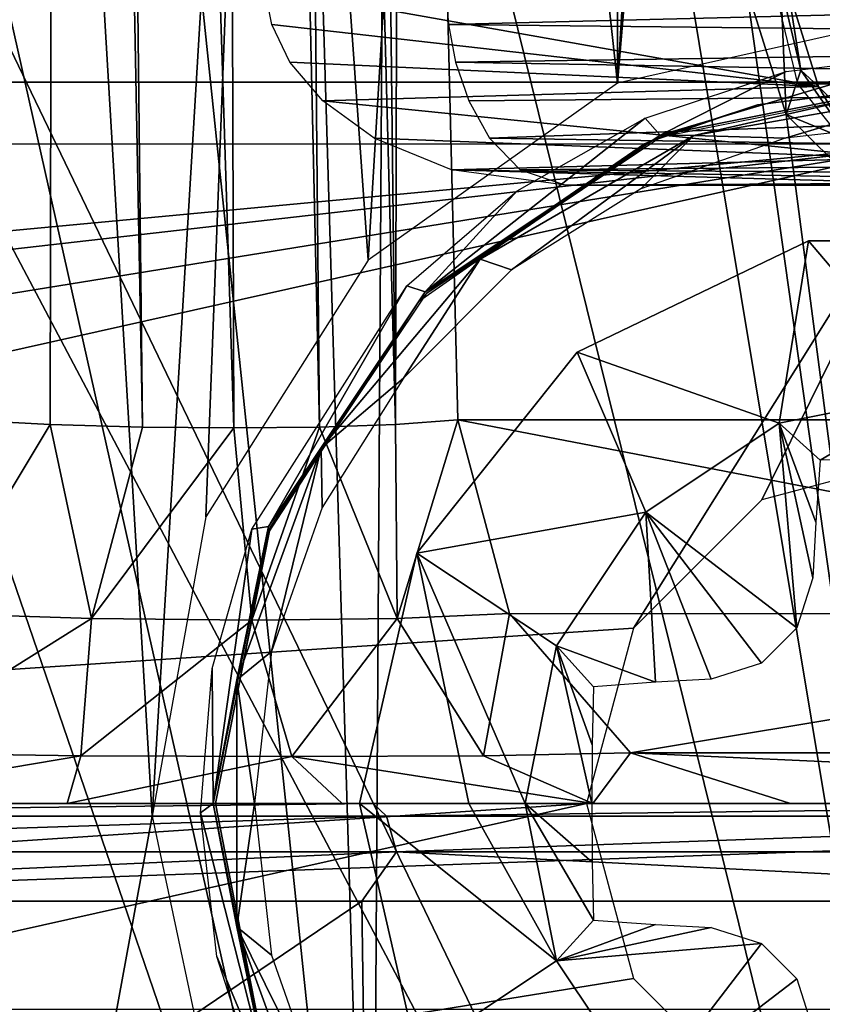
# Model space of a CAD drawing. Header units: millimetres. Extents: x -53 to 54, y -61 to 48.
# Tile 52 of 86: x 3.55 to 7.44, y 16.03 to 20.8. Entities that reach past the tile are written whole.
import ezdxf

# ---------------------------------------------------------------- set-up
doc = ezdxf.new("R2010")
doc.units = ezdxf.units.MM
doc.header["$LTSCALE"] = 65.185185
for name, color, linetype in [('1', 7, 'CONTINUOUS'), ('107', 7, 'CONTINUOUS'), ('108', 7, 'CONTINUOUS'), ('122', 7, 'CONTINUOUS'), ('179', 7, 'CONTINUOUS'), ('222', 7, 'CONTINUOUS'), ('230', 7, 'CONTINUOUS'), ('240', 7, 'CONTINUOUS'), ('243', 7, 'CONTINUOUS'), ('255', 7, 'CONTINUOUS'), ('257', 7, 'CONTINUOUS'), ('259', 7, 'CONTINUOUS'), ('260', 7, 'CONTINUOUS'), ('263', 7, 'CONTINUOUS'), ('264', 7, 'CONTINUOUS'), ('265', 7, 'CONTINUOUS'), ('266', 7, 'CONTINUOUS'), ('3', 7, 'CONTINUOUS'), ('30', 7, 'CONTINUOUS'), ('32', 7, 'CONTINUOUS'), ('33', 7, 'CONTINUOUS'), ('34', 7, 'CONTINUOUS'), ('6', 7, 'CONTINUOUS'), ('61', 7, 'CONTINUOUS'), ('67', 7, 'CONTINUOUS'), ('71', 7, 'CONTINUOUS'), ('81', 7, 'CONTINUOUS')]:
    doc.layers.add(name, color=color, linetype=linetype)

msp = doc.modelspace()

# ---------------------------------------------------------------- linework, layer by layer
at = {"layer": '1', "color": 7, "linetype": 'Continuous', "true_color": 0xe0f2ff}
for points in [[(8.239, 20, 21.8077), (10.1148, 20, 21.0036), (6.2001, 20, 12.8747), (8.239, 20, 21.8077)], [(10.1148, 20, 21.0036), (11.913, 20, 20.0384), (6.2001, 20, 12.8747), (10.1148, 20, 21.0036)]]:
    msp.add_3dface(points, dxfattribs=at)
at = {"layer": '107', "color": 7, "linetype": 'Continuous', "true_color": 0xe0f2ff}
for points in [[(4.7391, 20.9564, 10.9634), (7.4254, 20.4785, 22.0773), (4.7737, 20.7798, 11.0085), (4.7391, 20.9564, 10.9634)], [(4.7391, 20.9564, 10.9634), (7.2771, 20.9564, 22.0827), (7.4254, 20.4785, 22.0773), (4.7391, 20.9564, 10.9634)], [(4.7737, 20.7798, 11.0085), (7.4254, 20.4785, 22.0773), (4.8617, 20.5971, 11.1237), (4.7737, 20.7798, 11.0085)], [(4.8617, 20.5971, 11.1237), (7.4254, 20.4785, 22.0773), (5.0207, 20.4088, 11.3317), (4.8617, 20.5971, 11.1237)], [(7.4254, 20.4785, 22.0773), (7.7725, 20.1305, 21.9833), (5.0207, 20.4088, 11.3317), (7.4254, 20.4785, 22.0773)], [(5.0207, 20.4088, 11.3317), (7.7725, 20.1305, 21.9833), (5.271, 20.2278, 11.6592), (5.0207, 20.4088, 11.3317)], [(5.271, 20.2278, 11.6592), (7.7725, 20.1305, 21.9833), (5.6452, 20.0748, 12.1488), (5.271, 20.2278, 11.6592)], [(7.7725, 20.1305, 21.9833), (7.9958, 20.0341, 21.905), (5.6452, 20.0748, 12.1488), (7.7725, 20.1305, 21.9833)], [(8.239, 20, 21.8077), (6.2001, 20, 12.8747), (5.6452, 20.0748, 12.1488), (8.239, 20, 21.8077)], [(7.9958, 20.0341, 21.905), (8.239, 20, 21.8077), (5.6452, 20.0748, 12.1488), (7.9958, 20.0341, 21.905)]]:
    msp.add_3dface(points, dxfattribs=at)
at = {"layer": '108', "color": 7, "linetype": 'Continuous', "true_color": 0xe0f2ff}
for points in [[(12.7278, 20.9564, 19.4578), (5.6167, 20.9564, 10.5408), (5.6305, 20.7798, 10.5959), (12.7278, 20.9564, 19.4578)], [(12.7278, 20.9564, 19.4578), (5.6305, 20.7798, 10.5959), (12.7047, 20.7023, 19.5), (12.7278, 20.9564, 19.4578)], [(5.6305, 20.7798, 10.5959), (5.6656, 20.5971, 10.7366), (12.7047, 20.7023, 19.5), (5.6305, 20.7798, 10.5959)], [(12.7047, 20.7023, 19.5), (5.6656, 20.5971, 10.7366), (12.6286, 20.4731, 19.5725), (12.7047, 20.7023, 19.5)], [(5.6656, 20.5971, 10.7366), (5.7291, 20.4088, 10.9906), (12.6286, 20.4731, 19.5725), (5.6656, 20.5971, 10.7366)], [(5.7291, 20.4088, 10.9906), (5.8291, 20.2278, 11.3904), (12.6286, 20.4731, 19.5725), (5.7291, 20.4088, 10.9906)], [(12.6286, 20.4731, 19.5725), (5.8291, 20.2278, 11.3904), (12.3366, 20.1275, 19.7861), (12.6286, 20.4731, 19.5725)], [(5.8291, 20.2278, 11.3904), (5.9785, 20.0748, 11.9882), (12.3366, 20.1275, 19.7861), (5.8291, 20.2278, 11.3904)], [(12.3366, 20.1275, 19.7861), (5.9785, 20.0748, 11.9882), (12.1362, 20.0327, 19.9116), (12.3366, 20.1275, 19.7861)], [(5.9785, 20.0748, 11.9882), (6.2001, 20, 12.8747), (12.1362, 20.0327, 19.9116), (5.9785, 20.0748, 11.9882)], [(6.2001, 20, 12.8747), (11.913, 20, 20.0384), (12.1362, 20.0327, 19.9116), (6.2001, 20, 12.8747)]]:
    msp.add_3dface(points, dxfattribs=at)
at = {"layer": '122', "color": 7, "linetype": 'Continuous', "true_color": 0xe0f2ff}
for points in [[(14.5965, 20.9564, -18.0816), (7.2123, 20.9564, -7.9181), (7.3238, 20.4917, -7.837), (14.5965, 20.9564, -18.0816)], [(14.5965, 20.9564, -18.0816), (7.3238, 20.4917, -7.837), (14.6449, 20.702, -18.0725), (14.5965, 20.9564, -18.0816)], [(14.6449, 20.702, -18.0725), (7.3238, 20.4917, -7.837), (14.7386, 20.4727, -18.0231), (14.6449, 20.702, -18.0725)], [(7.3238, 20.4917, -7.837), (7.599, 20.1464, -7.6371), (14.7386, 20.4727, -18.0231), (7.3238, 20.4917, -7.837)]]:
    msp.add_3dface(points, dxfattribs=at)
at = {"layer": '179', "color": 7, "linetype": 'Continuous', "true_color": 0xe0f2ff}
for points in [[(7.0749, 20.9644, 22.4348), (7.2681, 20.3431, 22.419), (7.2435, 20.9665, 22.2997), (7.0749, 20.9644, 22.4348)], [(7.2771, 20.9564, 22.0827), (7.2435, 20.9665, 22.2997), (7.3406, 20.5581, 22.3029), (7.2771, 20.9564, 22.0827)], [(7.2435, 20.9665, 22.2997), (7.2681, 20.3431, 22.419), (7.3406, 20.5581, 22.3029), (7.2435, 20.9665, 22.2997)], [(7.4254, 20.4785, 22.0773), (7.2771, 20.9564, 22.0827), (7.3406, 20.5581, 22.3029), (7.4254, 20.4785, 22.0773)], [(7.2681, 20.3431, 22.419), (7.5792, 20.2143, 22.2506), (7.3406, 20.5581, 22.3029), (7.2681, 20.3431, 22.419)], [(7.5792, 20.2143, 22.2506), (7.4254, 20.4785, 22.0773), (7.3406, 20.5581, 22.3029), (7.5792, 20.2143, 22.2506)], [(7.7725, 20.1305, 21.9833), (7.4254, 20.4785, 22.0773), (7.5792, 20.2143, 22.2506), (7.7725, 20.1305, 21.9833)], [(7.2681, 20.3431, 22.419), (7.7261, 19.8907, 22.299), (7.5792, 20.2143, 22.2506), (7.2681, 20.3431, 22.419)]]:
    msp.add_3dface(points, dxfattribs=at)
at = {"layer": '222', "color": 7, "linetype": 'Continuous', "true_color": 0xe0f2ff}
for points in [[(6.6568, 20.2428, -24.8105), (8, 20.5099, -24.8105), (6.8208, 20.2399, -24.9451), (6.6568, 20.2428, -24.8105)], [(8, 20.5099, -24.8105), (8, 20.4479, -24.9451), (6.8208, 20.2399, -24.9451), (8, 20.5099, -24.8105)], [(8, 20.4479, -24.9451), (7.2636, 20.2273, -25), (6.8208, 20.2399, -24.9451), (8, 20.4479, -24.9451)], [(8, 20.4479, -24.9451), (8, 20.3102, -25), (7.2636, 20.2273, -25), (8, 20.4479, -24.9451)], [(5.5181, 19.4819, -24.8105), (6.6568, 20.2428, -24.8105), (5.7837, 19.6412, -24.9451), (5.5181, 19.4819, -24.8105)], [(6.6568, 20.2428, -24.8105), (6.8208, 20.2399, -24.9451), (5.7837, 19.6412, -24.9451), (6.6568, 20.2428, -24.8105)], [(6.8208, 20.2399, -24.9451), (5.9362, 19.5881, -25), (5.7837, 19.6412, -24.9451), (6.8208, 20.2399, -24.9451)], [(6.5639, 19.9825, -25), (5.9362, 19.5881, -25), (6.8208, 20.2399, -24.9451), (6.5639, 19.9825, -25)], [(7.2636, 20.2273, -25), (6.5639, 19.9825, -25), (6.8208, 20.2399, -24.9451), (7.2636, 20.2273, -25)], [(5.5181, 19.4819, -24.8105), (5.7837, 19.6412, -24.9451), (5.0141, 18.7239, -24.9451), (5.5181, 19.4819, -24.8105)], [(5.7837, 19.6412, -24.9451), (5.412, 19.064, -25), (5.0141, 18.7239, -24.9451), (5.7837, 19.6412, -24.9451)], [(5.9362, 19.5881, -25), (5.412, 19.064, -25), (5.7837, 19.6412, -24.9451), (5.9362, 19.5881, -25)], [(4.7572, 18.3432, -24.8105), (5.5181, 19.4819, -24.8105), (5.0141, 18.7239, -24.9451), (4.7572, 18.3432, -24.8105)], [(5.412, 19.064, -25), (5.0176, 18.4363, -25), (5.0141, 18.7239, -24.9451), (5.412, 19.064, -25)], [(4.7572, 18.3432, -24.8105), (5.0141, 18.7239, -24.9451), (4.6045, 17.5987, -24.9451), (4.7572, 18.3432, -24.8105)], [(5.0141, 18.7239, -24.9451), (4.7728, 17.7366, -25), (4.6045, 17.5987, -24.9451), (5.0141, 18.7239, -24.9451)], [(5.0176, 18.4363, -25), (4.7728, 17.7366, -25), (5.0141, 18.7239, -24.9451), (5.0176, 18.4363, -25)], [(4.4901, 17, -24.8105), (4.7572, 18.3432, -24.8105), (4.6045, 17.5987, -24.9451), (4.4901, 17, -24.8105)], [(4.7728, 17.7366, -25), (4.6898, 17, -25), (4.6045, 17.5987, -24.9451), (4.7728, 17.7366, -25)], [(4.4901, 17, -24.8105), (4.6045, 17.5987, -24.9451), (4.6045, 16.4013, -24.9451), (4.4901, 17, -24.8105)], [(4.6045, 17.5987, -24.9451), (4.6898, 17, -25), (4.6045, 16.4013, -24.9451), (4.6045, 17.5987, -24.9451)], [(4.7572, 15.6568, -24.8105), (4.4901, 17, -24.8105), (4.6045, 16.4013, -24.9451), (4.7572, 15.6568, -24.8105)], [(4.6898, 17, -25), (4.7728, 16.2634, -25), (4.6045, 16.4013, -24.9451), (4.6898, 17, -25)], [(4.7728, 16.2634, -25), (5.0176, 15.5637, -25), (4.6045, 16.4013, -24.9451), (4.7728, 16.2634, -25)], [(4.6045, 16.4013, -24.9451), (5.0176, 15.5637, -25), (5.0141, 15.2761, -24.9451), (4.6045, 16.4013, -24.9451)], [(4.7572, 15.6568, -24.8105), (4.6045, 16.4013, -24.9451), (5.0141, 15.2761, -24.9451), (4.7572, 15.6568, -24.8105)]]:
    msp.add_3dface(points, dxfattribs=at)
at = {"layer": '230', "color": 7, "linetype": 'Continuous', "true_color": 0xe0f2ff}
for points in [[(-0.0002, 17, 19.6346), (5.2655, 17, 18.9154), (0, 16.9374, 19.8768), (-0.0002, 17, 19.6346)], [(5.2655, 17, 18.9154), (5.3305, 16.9374, 19.1487), (0, 16.9374, 19.8768), (5.2655, 17, 18.9154)], [(5.2655, 17, 18.9154), (10.1452, 17, 16.8105), (5.3305, 16.9374, 19.1487), (5.2655, 17, 18.9154)], [(10.1452, 17, 16.8105), (10.2705, 16.9374, 17.0177), (5.3305, 16.9374, 19.1487), (10.1452, 17, 16.8105)], [(5.3305, 16.9374, 19.1487), (0, 16.765, 20.0586), (0, 16.9374, 19.8768), (5.3305, 16.9374, 19.1487)], [(5.3793, 16.765, 19.3239), (0, 16.765, 20.0586), (5.3305, 16.9374, 19.1487), (5.3793, 16.765, 19.3239)], [(10.2705, 16.9374, 17.0177), (5.3793, 16.765, 19.3239), (5.3305, 16.9374, 19.1487), (10.2705, 16.9374, 17.0177)], [(10.3644, 16.765, 17.1734), (5.3793, 16.765, 19.3239), (10.2705, 16.9374, 17.0177), (10.3644, 16.765, 17.1734)], [(5.211, 16.5262, 19.4479), (0, 16.5262, 20.1339), (5.3793, 16.765, 19.3239), (5.211, 16.5262, 19.4479)], [(5.3793, 16.765, 19.3239), (0, 16.5262, 20.1339), (0, 16.765, 20.0586), (5.3793, 16.765, 19.3239)], [(10.067, 16.5262, 17.4365), (5.211, 16.5262, 19.4479), (5.3793, 16.765, 19.3239), (10.067, 16.5262, 17.4365)], [(10.3644, 16.765, 17.1734), (10.067, 16.5262, 17.4365), (5.3793, 16.765, 19.3239), (10.3644, 16.765, 17.1734)]]:
    msp.add_3dface(points, dxfattribs=at)
at = {"layer": '240', "linetype": 'Continuous'}
for points in [[(13.8564, 17, -13), (-13.8564, 17, -13), (0.2626, 17, -11.8084), (13.8564, 17, -13)], [(0.6876, 17, -11.4996), (13.8564, 17, -13), (0.2626, 17, -11.8084), (0.6876, 17, -11.4996)], [(12.5, 17), (12.701, 17, -0.75), (0.6876, 17, -11.4996), (12.5, 17)], [(12.5, 17), (0.6876, 17, -11.4996), (10.3028, 17, 5.1543), (12.5, 17)], [(12.701, 17, -0.75), (13.25, 17, -1.299), (0.6876, 17, -11.4996), (12.701, 17, -0.75)], [(0.6876, 17, -11.4996), (0.85, 17, -11), (8.6949, 17, 5.3233), (0.6876, 17, -11.4996)], [(9.9513, 17, 4.7639), (0.6876, 17, -11.4996), (9.4374, 17, 4.6547), (9.9513, 17, 4.7639)], [(0.6876, 17, -11.4996), (9.9513, 17, 4.7639), (10.3028, 17, 5.1543), (0.6876, 17, -11.4996)], [(9.4374, 17, 4.6547), (0.6876, 17, -11.4996), (8.9575, 17, 4.8683), (9.4374, 17, 4.6547)], [(8.9575, 17, 4.8683), (0.6876, 17, -11.4996), (8.6949, 17, 5.3233), (8.9575, 17, 4.8683)], [(13.25, 17, -1.299), (13.8564, 17, -13), (0.6876, 17, -11.4996), (13.25, 17, -1.299)], [(2.5897, 17, 18.8227), (7.5766, 17, 17.424), (0.85, 17, -11), (2.5897, 17, 18.8227)], [(0.85, 17, -11), (7.5766, 17, 17.424), (8.6949, 17, 5.3233), (0.85, 17, -11)]]:
    msp.add_3dface(points, dxfattribs=at)
at = {"layer": '243', "linetype": 'Continuous'}
for points in [[(13.8564, 17, -13), (13.8564, 16, -13), (-13.8564, 16, -13), (13.8564, 17, -13)], [(-13.8564, 17, -13), (13.8564, 17, -13), (-13.8564, 16, -13), (-13.8564, 17, -13)]]:
    msp.add_3dface(points, dxfattribs=at)
at = {"layer": '255', "linetype": 'Continuous'}
for points in [[(8, 20.2, -28.1), (-8, 18.7, -28.1), (-8, 20.2, -28.1), (8, 20.2, -28.1)], [(-7.15, 18.4722, -28.1), (-8, 18.7, -28.1), (8, 20.2, -28.1), (-7.15, 18.4722, -28.1)], [(-6.5278, 17.85, -28.1), (-7.15, 18.4722, -28.1), (8, 20.2, -28.1), (-6.5278, 17.85, -28.1)], [(-6.3, 17, -28.1), (-6.5278, 17.85, -28.1), (8, 20.2, -28.1), (-6.3, 17, -28.1)], [(6.5278, 17.85, -28.1), (-6.3, 17, -28.1), (8, 20.2, -28.1), (6.5278, 17.85, -28.1)], [(7.15, 18.4722, -28.1), (6.5278, 17.85, -28.1), (8, 20.2, -28.1), (7.15, 18.4722, -28.1)], [(8, 18.7, -28.1), (7.15, 18.4722, -28.1), (8, 20.2, -28.1), (8, 18.7, -28.1)], [(6.3, 17, -28.1), (-6.3, 17, -28.1), (6.5278, 17.85, -28.1), (6.3, 17, -28.1)], [(6.3, 17, -28.1), (6.5278, 16.15, -28.1), (-8, 13.8, -28.1), (6.3, 17, -28.1)], [(-6.5278, 16.15, -28.1), (6.3, 17, -28.1), (-8, 13.8, -28.1), (-6.5278, 16.15, -28.1)], [(-6.5278, 16.15, -28.1), (-6.3, 17, -28.1), (6.3, 17, -28.1), (-6.5278, 16.15, -28.1)], [(6.5278, 16.15, -28.1), (7.15, 15.5278, -28.1), (-8, 13.8, -28.1), (6.5278, 16.15, -28.1)]]:
    msp.add_3dface(points, dxfattribs=at)
at = {"layer": '257', "linetype": 'Continuous'}
for points in [[(8, 20.5, -27.8), (-8, 20.5, -27.8), (8, 20.5, -26.6), (8, 20.5, -27.8)], [(8, 20.5, -26.6), (-8, 20.5, -27.8), (-8, 20.5, -26.6), (8, 20.5, -26.6)]]:
    msp.add_3dface(points, dxfattribs=at)
at = {"layer": '259', "linetype": 'Continuous'}
for points in [[(4.5, 17, -25), (4.7557, 15.6868, -26.3), (4.7664, 15.6606, -25), (4.5, 17, -25)], [(4.5, 17, -26.3), (4.7557, 15.6868, -26.3), (4.5, 17, -25), (4.5, 17, -26.3)]]:
    msp.add_3dface(points, dxfattribs=at)
at = {"layer": '260', "linetype": 'Continuous'}
for points in [[(8, 20.5, -25), (7.1298, 20.3901, -26.3679), (6.6606, 20.2336, -25), (8, 20.5, -25)], [(8, 20.5, -26.3), (8, 20.5, -26.6), (7.1298, 20.3901, -26.3679), (8, 20.5, -26.3)], [(8, 20.5, -26.3), (7.1298, 20.3901, -26.3679), (8, 20.5, -25), (8, 20.5, -26.3)], [(7.1298, 20.3901, -26.3679), (6.5823, 20.2, -26.3), (6.6606, 20.2336, -25), (7.1298, 20.3901, -26.3679)], [(6.6606, 20.2336, -25), (6.5823, 20.2, -26.3), (5.5251, 19.4749, -25), (6.6606, 20.2336, -25)], [(5.5251, 19.4749, -25), (6.5823, 20.2, -26.3), (5.4853, 19.4344, -26.3), (5.5251, 19.4749, -25)], [(4.7664, 18.3394, -25), (5.5251, 19.4749, -25), (5.4853, 19.4344, -26.3), (4.7664, 18.3394, -25)], [(4.7557, 18.3132, -26.3), (4.7664, 18.3394, -25), (5.4853, 19.4344, -26.3), (4.7557, 18.3132, -26.3)], [(4.5, 17, -26.3), (4.5, 17, -25), (4.7664, 18.3394, -25), (4.5, 17, -26.3)], [(4.5, 17, -26.3), (4.7664, 18.3394, -25), (4.7557, 18.3132, -26.3), (4.5, 17, -26.3)]]:
    msp.add_3dface(points, dxfattribs=at)
at = {"layer": '263', "color": 253, "linetype": 'Continuous', "true_color": 0x999999}
for points in [[(6.2542, 19.1891, -29.1566), (7.3769, 19.7298, -28.1), (7.3769, 19.7298, -29.1566), (6.2542, 19.1891, -29.1566)], [(6.2542, 19.1891, -28.1), (7.3769, 19.7298, -28.1), (6.2542, 19.1891, -29.1566), (6.2542, 19.1891, -28.1)], [(7.3769, 19.7298, -29.1566), (8.6231, 19.7298, -28.1), (8.6231, 19.7298, -29.1566), (7.3769, 19.7298, -29.1566)], [(7.3769, 19.7298, -28.1), (8.6231, 19.7298, -28.1), (7.3769, 19.7298, -29.1566), (7.3769, 19.7298, -28.1)], [(5.4773, 18.2149, -29.1566), (6.2542, 19.1891, -28.1), (6.2542, 19.1891, -29.1566), (5.4773, 18.2149, -29.1566)], [(5.4773, 18.2149, -28.1), (6.2542, 19.1891, -28.1), (5.4773, 18.2149, -29.1566), (5.4773, 18.2149, -28.1)], [(5.2, 17, -29.1566), (5.4773, 18.2149, -28.1), (5.4773, 18.2149, -29.1566), (5.2, 17, -29.1566)], [(5.2, 17, -28.1), (5.4773, 18.2149, -28.1), (5.2, 17, -29.1566), (5.2, 17, -28.1)]]:
    msp.add_3dface(points, dxfattribs=at)
at = {"layer": '264', "color": 253, "linetype": 'Continuous', "true_color": 0x999999}
for points in [[(6.2542, 19.1891, -29.1566), (7.3769, 19.7298, -29.1566), (7.2355, 18.8456, -29.7654), (6.2542, 19.1891, -29.1566)], [(7.3769, 19.7298, -29.1566), (8, 18.9977, -29.7654), (7.2355, 18.8456, -29.7654), (7.3769, 19.7298, -29.1566)], [(7.3769, 19.7298, -29.1566), (8.6231, 19.7298, -29.1566), (8, 18.9977, -29.7654), (7.3769, 19.7298, -29.1566)], [(5.4773, 18.2149, -29.1566), (6.2542, 19.1891, -29.1566), (6.5874, 18.4126, -29.7654), (5.4773, 18.2149, -29.1566)], [(6.2542, 19.1891, -29.1566), (7.2355, 18.8456, -29.7654), (6.5874, 18.4126, -29.7654), (6.2542, 19.1891, -29.1566)], [(8, 18.9977, -29.7654), (7.4339, 18.6661, -29.8921), (7.2355, 18.8456, -29.7654), (8, 18.9977, -29.7654)], [(8, 18.6734, -29.9332), (7.4339, 18.6661, -29.8921), (8, 18.9977, -29.7654), (8, 18.6734, -29.9332)], [(6.5874, 18.4126, -29.7654), (7.2355, 18.8456, -29.7654), (7.3201, 17.8513, -30.1488), (6.5874, 18.4126, -29.7654)], [(7.4124, 18.3648, -30.0138), (7.3973, 18.0951, -30.0997), (7.2355, 18.8456, -29.7654), (7.4124, 18.3648, -30.0138)], [(7.2355, 18.8456, -29.7654), (7.3973, 18.0951, -30.0997), (7.3201, 17.8513, -30.1488), (7.2355, 18.8456, -29.7654)], [(7.4339, 18.6661, -29.8921), (7.4124, 18.3648, -30.0138), (7.2355, 18.8456, -29.7654), (7.4339, 18.6661, -29.8921)], [(5.4773, 18.2149, -29.1566), (6.5874, 18.4126, -29.7654), (6.1544, 17.7645, -29.7654), (5.4773, 18.2149, -29.1566)], [(6.1544, 17.7645, -29.7654), (6.5874, 18.4126, -29.7654), (6.6354, 17.5876, -30.0138), (6.1544, 17.7645, -29.7654)], [(7.1485, 17.6797, -30.1488), (6.5874, 18.4126, -29.7654), (7.3201, 17.8513, -30.1488), (7.1485, 17.6797, -30.1488)], [(6.9049, 17.6027, -30.0997), (6.5874, 18.4126, -29.7654), (7.1485, 17.6797, -30.1488), (6.9049, 17.6027, -30.0997)], [(6.6354, 17.5876, -30.0138), (6.5874, 18.4126, -29.7654), (6.9049, 17.6027, -30.0997), (6.6354, 17.5876, -30.0138)], [(5.2, 17, -29.1566), (5.4773, 18.2149, -29.1566), (5.7299, 17, -29.5934), (5.2, 17, -29.1566)], [(5.4773, 18.2149, -29.1566), (6.0023, 17, -29.7654), (5.7299, 17, -29.5934), (5.4773, 18.2149, -29.1566)], [(5.4773, 18.2149, -29.1566), (6.1544, 17.7645, -29.7654), (6.0023, 17, -29.7654), (5.4773, 18.2149, -29.1566)], [(6.0023, 17, -29.7654), (6.1544, 17.7645, -29.7654), (6.3266, 17, -29.9332), (6.0023, 17, -29.7654)], [(6.3339, 17.5661, -29.8921), (6.1544, 17.7645, -29.7654), (6.6354, 17.5876, -30.0138), (6.3339, 17.5661, -29.8921)], [(6.3284, 17.2845, -29.9228), (6.1544, 17.7645, -29.7654), (6.3339, 17.5661, -29.8921), (6.3284, 17.2845, -29.9228)], [(6.3266, 17, -29.9332), (6.1544, 17.7645, -29.7654), (6.3284, 17.2845, -29.9228), (6.3266, 17, -29.9332)]]:
    msp.add_3dface(points, dxfattribs=at)
at = {"layer": '265', "color": 253, "linetype": 'Continuous', "true_color": 0x999999}
for points in [[(5.2, 17, -28.1), (5.4773, 15.7851, -29.1566), (5.4773, 15.7851, -28.1), (5.2, 17, -28.1)], [(5.2, 17, -28.1), (5.2, 17, -29.1566), (5.4773, 15.7851, -29.1566), (5.2, 17, -28.1)]]:
    msp.add_3dface(points, dxfattribs=at)
at = {"layer": '266', "color": 253, "linetype": 'Continuous', "true_color": 0x999999}
for points in [[(5.4773, 15.7851, -29.1566), (5.2, 17, -29.1566), (6.1544, 16.2355, -29.7654), (5.4773, 15.7851, -29.1566)], [(5.2, 17, -29.1566), (5.7299, 17, -29.5934), (6.1544, 16.2355, -29.7654), (5.2, 17, -29.1566)], [(5.7299, 17, -29.5934), (6.0023, 17, -29.7654), (6.1544, 16.2355, -29.7654), (5.7299, 17, -29.5934)], [(6.3339, 16.4339, -29.8921), (6.0023, 17, -29.7654), (6.3284, 16.7153, -29.9228), (6.3339, 16.4339, -29.8921)], [(6.0023, 17, -29.7654), (6.3266, 17, -29.9332), (6.3284, 16.7153, -29.9228), (6.0023, 17, -29.7654)], [(6.0023, 17, -29.7654), (6.3339, 16.4339, -29.8921), (6.1544, 16.2355, -29.7654), (6.0023, 17, -29.7654)], [(6.3339, 16.4339, -29.8921), (6.6354, 16.4124, -30.0138), (6.1544, 16.2355, -29.7654), (6.3339, 16.4339, -29.8921)], [(6.6354, 16.4124, -30.0138), (6.9049, 16.3973, -30.0997), (6.1544, 16.2355, -29.7654), (6.6354, 16.4124, -30.0138)], [(6.1544, 16.2355, -29.7654), (6.9049, 16.3973, -30.0997), (7.1486, 16.3202, -30.1488), (6.1544, 16.2355, -29.7654)], [(6.5874, 15.5874, -29.7654), (6.1544, 16.2355, -29.7654), (7.1486, 16.3202, -30.1488), (6.5874, 15.5874, -29.7654)], [(7.3202, 16.1487, -30.1488), (6.5874, 15.5874, -29.7654), (7.1486, 16.3202, -30.1488), (7.3202, 16.1487, -30.1488)], [(5.4773, 15.7851, -29.1566), (6.1544, 16.2355, -29.7654), (6.5874, 15.5874, -29.7654), (5.4773, 15.7851, -29.1566)], [(7.3973, 15.9049, -30.0997), (6.5874, 15.5874, -29.7654), (7.3202, 16.1487, -30.1488), (7.3973, 15.9049, -30.0997)]]:
    msp.add_3dface(points, dxfattribs=at)
at = {"layer": '3', "color": 7, "linetype": 'Continuous', "true_color": 0xe0f2ff}
for points in [[(3.7813, 17, -5.4161), (5.1152, 17, -5.5474), (-0.0002, 17, 19.6346), (3.7813, 17, -5.4161)], [(-0.0002, 17, 19.6346), (5.1152, 17, -5.5474), (5.2655, 17, 18.9154), (-0.0002, 17, 19.6346)], [(2.4787, 17, -5.7342), (3.7813, 17, -5.4161), (-0.0002, 17, 19.6346), (2.4787, 17, -5.7342)], [(5.1152, 17, -5.5474), (6.3305, 17, -6.1137), (5.2655, 17, 18.9154), (5.1152, 17, -5.5474)], [(6.3305, 17, -6.1137), (7.2901, 17, -7.0515), (5.2655, 17, 18.9154), (6.3305, 17, -6.1137)], [(5.2655, 17, 18.9154), (7.2901, 17, -7.0515), (10.1452, 17, 16.8105), (5.2655, 17, 18.9154)], [(7.2901, 17, -7.0515), (11.9259, 17, -13.4321), (10.1452, 17, 16.8105), (7.2901, 17, -7.0515)]]:
    msp.add_3dface(points, dxfattribs=at)
at = {"layer": '30', "color": 7, "linetype": 'Continuous', "true_color": 0xe0f2ff}
for points in [[(3.8568, 38.7023, 21.9386), (3.6208, 30.2591, 22.5811), (8.6145, 10.0376, 22.7146), (3.8568, 38.7023, 21.9386)], [(7.0749, 20.9644, 22.4348), (3.8568, 38.7023, 21.9386), (8.6145, 10.0376, 22.7146), (7.0749, 20.9644, 22.4348)], [(3.6208, 30.2591, 22.5811), (3.3599, 20.9644, 23.2828), (8.6145, 10.0376, 22.7146), (3.6208, 30.2591, 22.5811)], [(3.3599, 20.9644, 23.2828), (3.1747, 20.3361, 23.3534), (8.6145, 10.0376, 22.7146), (3.3599, 20.9644, 23.2828)], [(7.2681, 20.3431, 22.419), (7.0749, 20.9644, 22.4348), (8.6145, 10.0376, 22.7146), (7.2681, 20.3431, 22.419)], [(8.6145, 10.0376, 22.7146), (3.1747, 20.3361, 23.3534), (2.9282, 10.0376, 24.1161), (8.6145, 10.0376, 22.7146)], [(7.7261, 19.8907, 22.299), (7.2681, 20.3431, 22.419), (8.6145, 10.0376, 22.7146), (7.7261, 19.8907, 22.299)]]:
    msp.add_3dface(points, dxfattribs=at)
at = {"layer": '32', "color": 7, "linetype": 'Continuous', "true_color": 0xe0f2ff}
for points in [[(7.4254, 32.0351, -21.4982), (6.4514, 20.4941, -22.6564), (7.3221, 30.7918, -21.6261), (7.4254, 32.0351, -21.4982)], [(7.9328, 20.8254, -22.1564), (6.4514, 20.4941, -22.6564), (7.4254, 32.0351, -21.4982), (7.9328, 20.8254, -22.1564)], [(7.3221, 30.7918, -21.6261), (6.4514, 20.4941, -22.6564), (7.001, 29.5682, -21.8226), (7.3221, 30.7918, -21.6261)], [(7.001, 29.5682, -21.8226), (6.4514, 20.4941, -22.6564), (6.4592, 28.3954, -22.0751), (7.001, 29.5682, -21.8226)], [(6.4592, 28.3954, -22.0751), (6.4514, 20.4941, -22.6564), (5.7039, 27.3181, -22.3605), (6.4592, 28.3954, -22.0751)], [(5.7039, 27.3181, -22.3605), (5.2415, 19.636, -23.0285), (4.7613, 26.3865, -22.6471), (5.7039, 27.3181, -22.3605)], [(6.4514, 20.4941, -22.6564), (5.2415, 19.636, -23.0285), (5.7039, 27.3181, -22.3605), (6.4514, 20.4941, -22.6564)], [(4.7613, 26.3865, -22.6471), (4.1932, 16.938, -23.4352), (3.6758, 25.6425, -22.9014), (4.7613, 26.3865, -22.6471)], [(4.4534, 18.391, -23.283), (4.1932, 16.938, -23.4352), (4.7613, 26.3865, -22.6471), (4.4534, 18.391, -23.283)], [(5.2415, 19.636, -23.0285), (4.4534, 18.391, -23.283), (4.7613, 26.3865, -22.6471), (5.2415, 19.636, -23.0285)], [(2.495, 25.1076, -23.0979), (3.6758, 25.6425, -22.9014), (2.9282, 10.0376, -24.1161), (2.495, 25.1076, -23.0979)], [(3.6758, 25.6425, -22.9014), (4.1932, 16.938, -23.4352), (2.9282, 10.0376, -24.1161), (3.6758, 25.6425, -22.9014)], [(4.1932, 16.938, -23.4352), (4.4989, 15.4982, -23.4817), (2.9282, 10.0376, -24.1161), (4.1932, 16.938, -23.4352)]]:
    msp.add_3dface(points, dxfattribs=at)
at = {"layer": '33', "color": 7, "linetype": 'Continuous', "true_color": 0xe0f2ff}
for points in [[(10.1594, 13, -17.5965), (7.454, 40.2093, -17.3601), (5.6247, 31.9724, -18.4877), (10.1594, 13, -17.5965)], [(5.3672, 30.2422, -18.6585), (10.1594, 13, -17.5965), (5.6247, 31.9724, -18.4877), (5.3672, 30.2422, -18.6585)], [(4.78, 28.9257, -18.8886), (5.2589, 13, -19.6263), (5.3672, 30.2422, -18.6585), (4.78, 28.9257, -18.8886)], [(5.2589, 13, -19.6263), (10.1594, 13, -17.5965), (5.3672, 30.2422, -18.6585), (5.2589, 13, -19.6263)], [(3.732, 27.6491, -19.1915), (5.2589, 13, -19.6263), (4.78, 28.9257, -18.8886), (3.732, 27.6491, -19.1915)], [(2.1946, 26.6529, -19.48), (5.2589, 13, -19.6263), (3.732, 27.6491, -19.1915), (2.1946, 26.6529, -19.48)], [(0.7279, 26.244, -19.6111), (5.2589, 13, -19.6263), (2.1946, 26.6529, -19.48), (0.7279, 26.244, -19.6111)], [(0, 13, -20.3187), (5.2589, 13, -19.6263), (0.7279, 26.244, -19.6111), (0, 13, -20.3187)]]:
    msp.add_3dface(points, dxfattribs=at)
at = {"layer": '34', "color": 7, "linetype": 'Continuous', "true_color": 0xe0f2ff}
for points in [[(0, 13, 20.3187), (5.211, 16.5262, 19.4479), (5.2589, 13, 19.6263), (0, 13, 20.3187)], [(0, 16.5262, 20.1339), (5.211, 16.5262, 19.4479), (0, 13, 20.3187), (0, 16.5262, 20.1339)], [(5.211, 16.5262, 19.4479), (10.067, 16.5262, 17.4365), (5.2589, 13, 19.6263), (5.211, 16.5262, 19.4479)], [(5.2589, 13, 19.6263), (10.067, 16.5262, 17.4365), (10.1594, 13, 17.5965), (5.2589, 13, 19.6263)]]:
    msp.add_3dface(points, dxfattribs=at)
at = {"layer": '6', "color": 7, "linetype": 'Continuous', "true_color": 0xe0f2ff}
for points in [[(10.3119, 18.8605, -14.605), (5.402, 29.9883, -9.1708), (9.2849, 29.7997, -14.4929), (10.3119, 18.8605, -14.605)], [(5.676, 18.8605, -8.2242), (5.402, 29.9883, -9.1708), (10.3119, 18.8605, -14.605), (5.676, 18.8605, -8.2242)]]:
    msp.add_3dface(points, dxfattribs=at)
at = {"layer": '61', "color": 7, "linetype": 'Continuous', "true_color": 0xe0f2ff}
for points in [[(8, 20.5099, -24.8105), (6.6568, 20.2428, -24.8105), (8, 20.6397, -22.3338), (8, 20.5099, -24.8105)], [(8, 20.6397, -22.3338), (6.6568, 20.2428, -24.8105), (7.2689, 20.5512, -22.602), (8, 20.6397, -22.3338)], [(7.2689, 20.5512, -22.602), (6.6568, 20.2428, -24.8105), (6.5843, 20.3244, -22.8378), (7.2689, 20.5512, -22.602)], [(6.5843, 20.3244, -22.8378), (5.5181, 19.4819, -24.8105), (5.9642, 19.9723, -23.0412), (6.5843, 20.3244, -22.8378)], [(6.6568, 20.2428, -24.8105), (5.5181, 19.4819, -24.8105), (6.5843, 20.3244, -22.8378), (6.6568, 20.2428, -24.8105)], [(5.9642, 19.9723, -23.0412), (5.5181, 19.4819, -24.8105), (5.4287, 19.5105, -23.2126), (5.9642, 19.9723, -23.0412)], [(5.4287, 19.5105, -23.2126), (4.7572, 18.3432, -24.8105), (4.6763, 18.3308, -23.4685), (5.4287, 19.5105, -23.2126)], [(5.5181, 19.4819, -24.8105), (4.7572, 18.3432, -24.8105), (5.4287, 19.5105, -23.2126), (5.5181, 19.4819, -24.8105)], [(4.6763, 18.3308, -23.4685), (4.4901, 17, -24.8105), (4.4849, 17.655, -23.5574), (4.6763, 18.3308, -23.4685)], [(4.7572, 18.3432, -24.8105), (4.4901, 17, -24.8105), (4.6763, 18.3308, -23.4685), (4.7572, 18.3432, -24.8105)], [(4.4849, 17.655, -23.5574), (4.4901, 17, -24.8105), (4.428, 16.9546, -23.6212), (4.4849, 17.655, -23.5574)], [(4.4901, 17, -24.8105), (4.7572, 15.6568, -24.8105), (4.428, 16.9546, -23.6212), (4.4901, 17, -24.8105)], [(4.428, 16.9546, -23.6212), (4.7572, 15.6568, -24.8105), (4.5078, 16.2572, -23.6587), (4.428, 16.9546, -23.6212)], [(4.5078, 16.2572, -23.6587), (4.7572, 15.6568, -24.8105), (4.7199, 15.5911, -23.6672), (4.5078, 16.2572, -23.6587)]]:
    msp.add_3dface(points, dxfattribs=at)
at = {"layer": '67', "color": 7, "linetype": 'Continuous', "true_color": 0xe0f2ff}
for points in [[(5.676, 18.8605, -8.2242), (10.3119, 18.8605, -14.605), (10.5638, 17.9205, -14.4217), (5.676, 18.8605, -8.2242)], [(5.9275, 17.9213, -8.0414), (5.676, 18.8605, -8.2242), (10.5638, 17.9205, -14.4217), (5.9275, 17.9213, -8.0414)], [(6.5139, 17.2451, -7.6154), (5.9275, 17.9213, -8.0414), (10.5638, 17.9205, -14.4217), (6.5139, 17.2451, -7.6154)], [(11.1504, 17.2447, -13.9955), (6.5139, 17.2451, -7.6154), (10.5638, 17.9205, -14.4217), (11.1504, 17.2447, -13.9955)], [(11.9259, 17, -13.4321), (7.2901, 17, -7.0515), (6.5139, 17.2451, -7.6154), (11.9259, 17, -13.4321)], [(11.9259, 17, -13.4321), (6.5139, 17.2451, -7.6154), (11.1504, 17.2447, -13.9955), (11.9259, 17, -13.4321)]]:
    msp.add_3dface(points, dxfattribs=at)
at = {"layer": '71', "color": 7, "linetype": 'Continuous', "true_color": 0xe0f2ff}
for points in [[(3.2703, 18.8605, -7.5655), (3.1019, 29.9883, -8.4701), (3.7382, 40.3075, -9.2148), (3.2703, 18.8605, -7.5655)], [(3.2703, 18.8605, -7.5655), (3.7382, 40.3075, -9.2148), (3.6989, 18.8392, -7.4332), (3.2703, 18.8605, -7.5655)], [(3.6989, 18.8392, -7.4332), (3.7382, 40.3075, -9.2148), (4.1468, 18.826, -7.4002), (3.6989, 18.8392, -7.4332)], [(3.7382, 40.3075, -9.2148), (3.9068, 40.3099, -9.2411), (4.1468, 18.826, -7.4002), (3.7382, 40.3075, -9.2148)], [(4.1468, 18.826, -7.4002), (3.9068, 40.3099, -9.2411), (4.5895, 18.8215, -7.4688), (4.1468, 18.826, -7.4002)], [(3.9068, 40.3099, -9.2411), (4.5197, 40.3075, -9.4729), (4.5895, 18.8215, -7.4688), (3.9068, 40.3099, -9.2411)], [(4.5895, 18.8215, -7.4688), (4.5197, 40.3075, -9.4729), (5.0056, 18.826, -7.6353), (4.5895, 18.8215, -7.4688)], [(4.5197, 40.3075, -9.4729), (4.8005, 40.299, -9.6697), (5.0056, 18.826, -7.6353), (4.5197, 40.3075, -9.4729)], [(5.0056, 18.826, -7.6353), (4.8005, 40.299, -9.6697), (5.3741, 18.8392, -7.8915), (5.0056, 18.826, -7.6353)], [(4.8005, 40.299, -9.6697), (5.1314, 40.279, -10.0227), (5.3741, 18.8392, -7.8915), (4.8005, 40.299, -9.6697)], [(5.1314, 40.279, -10.0227), (5.402, 29.9883, -9.1708), (5.3741, 18.8392, -7.8915), (5.1314, 40.279, -10.0227)], [(5.402, 29.9883, -9.1708), (5.676, 18.8605, -8.2242), (5.3741, 18.8392, -7.8915), (5.402, 29.9883, -9.1708)]]:
    msp.add_3dface(points, dxfattribs=at)
at = {"layer": '81', "color": 7, "linetype": 'Continuous', "true_color": 0xe0f2ff}
for points in [[(3.1469, 17.9213, -7.2801), (3.2703, 18.8605, -7.5655), (3.6989, 18.8392, -7.4332), (3.1469, 17.9213, -7.2801)], [(3.1469, 17.9213, -7.2801), (3.6989, 18.8392, -7.4332), (3.8992, 17.897, -7.0803), (3.1469, 17.9213, -7.2801)], [(3.6989, 18.8392, -7.4332), (4.1468, 18.826, -7.4002), (3.8992, 17.897, -7.0803), (3.6989, 18.8392, -7.4332)], [(4.1468, 18.826, -7.4002), (4.5895, 18.8215, -7.4688), (3.8992, 17.897, -7.0803), (4.1468, 18.826, -7.4002)], [(4.5895, 18.8215, -7.4688), (5.0056, 18.826, -7.6353), (4.6767, 17.8886, -7.1513), (4.5895, 18.8215, -7.4688)], [(4.6767, 17.8886, -7.1513), (5.0056, 18.826, -7.6353), (5.3819, 17.897, -7.4862), (4.6767, 17.8886, -7.1513)], [(5.0056, 18.826, -7.6353), (5.3741, 18.8392, -7.8915), (5.3819, 17.897, -7.4862), (5.0056, 18.826, -7.6353)], [(5.3741, 18.8392, -7.8915), (5.676, 18.8605, -8.2242), (5.3819, 17.897, -7.4862), (5.3741, 18.8392, -7.8915)], [(5.676, 18.8605, -8.2242), (5.9275, 17.9213, -8.0414), (5.3819, 17.897, -7.4862), (5.676, 18.8605, -8.2242)], [(3.8992, 17.897, -7.0803), (4.5895, 18.8215, -7.4688), (4.6767, 17.8886, -7.1513), (3.8992, 17.897, -7.0803)], [(2.8593, 17.2451, -6.6148), (3.1469, 17.9213, -7.2801), (3.8992, 17.897, -7.0803), (2.8593, 17.2451, -6.6148)], [(5.9275, 17.9213, -8.0414), (5.7999, 17.2314, -6.8822), (5.3819, 17.897, -7.4862), (5.9275, 17.9213, -8.0414)], [(5.9275, 17.9213, -8.0414), (6.5139, 17.2451, -7.6154), (5.7999, 17.2314, -6.8822), (5.9275, 17.9213, -8.0414)], [(3.8472, 17.2314, -6.3476), (2.8593, 17.2451, -6.6148), (3.8992, 17.897, -7.0803), (3.8472, 17.2314, -6.3476)], [(3.8472, 17.2314, -6.3476), (3.8992, 17.897, -7.0803), (4.6767, 17.8886, -7.1513), (3.8472, 17.2314, -6.3476)], [(4.8715, 17.2267, -6.4396), (3.8472, 17.2314, -6.3476), (4.6767, 17.8886, -7.1513), (4.8715, 17.2267, -6.4396)], [(4.8715, 17.2267, -6.4396), (4.6767, 17.8886, -7.1513), (5.3819, 17.897, -7.4862), (4.8715, 17.2267, -6.4396)], [(5.7999, 17.2314, -6.8822), (4.8715, 17.2267, -6.4396), (5.3819, 17.897, -7.4862), (5.7999, 17.2314, -6.8822)], [(2.4787, 17, -5.7342), (2.8593, 17.2451, -6.6148), (3.8472, 17.2314, -6.3476), (2.4787, 17, -5.7342)], [(3.7813, 17, -5.4161), (2.4787, 17, -5.7342), (3.8472, 17.2314, -6.3476), (3.7813, 17, -5.4161)], [(4.8715, 17.2267, -6.4396), (3.7813, 17, -5.4161), (3.8472, 17.2314, -6.3476), (4.8715, 17.2267, -6.4396)], [(5.1152, 17, -5.5474), (3.7813, 17, -5.4161), (4.8715, 17.2267, -6.4396), (5.1152, 17, -5.5474)], [(5.7999, 17.2314, -6.8822), (6.3305, 17, -6.1137), (4.8715, 17.2267, -6.4396), (5.7999, 17.2314, -6.8822)], [(6.3305, 17, -6.1137), (5.1152, 17, -5.5474), (4.8715, 17.2267, -6.4396), (6.3305, 17, -6.1137)], [(6.5139, 17.2451, -7.6154), (6.3305, 17, -6.1137), (5.7999, 17.2314, -6.8822), (6.5139, 17.2451, -7.6154)], [(7.2901, 17, -7.0515), (6.3305, 17, -6.1137), (6.5139, 17.2451, -7.6154), (7.2901, 17, -7.0515)]]:
    msp.add_3dface(points, dxfattribs=at)

doc.saveas('drawing.dxf')
